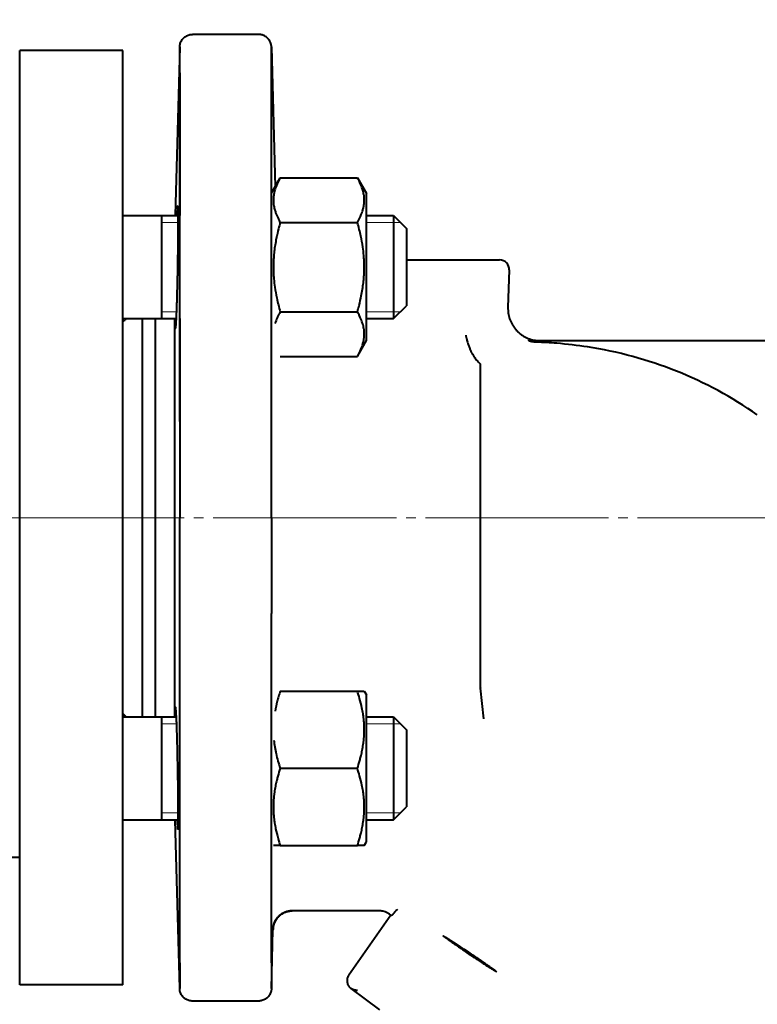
# Model space of a CAD drawing. Header units: millimetres. Extents: x -4428 to 4131, y -3615 to 4038.
# Tile 122 of 172: x 2274 to 2388, y -1772 to -1619. Entities that reach past the tile are written whole.
import ezdxf

# ---------------------------------------------------------------- set-up
doc = ezdxf.new("R2010")
doc.units = ezdxf.units.MM
for name, pattern in [('K5LT_AXLED', [32.912189, 28.412189, -1.5, 1.5, -1.5]), ('K5LT_BASIC', [0]), ('K5LT_THIN', [0])]:
    doc.linetypes.add(name, pattern=pattern)
doc.layers.add('Системный слой', color=7, linetype='Continuous')
doc.styles.add('KDIMTEXTSTYLE', font='GOST_AU.SHX', dxfattribs={"width": 0.96, "oblique": 15, "height": 5})
doc.dimstyles.new('KDIMSTYLE (1.00)', dxfattribs={"dimtxt": 5, "dimasz": 1, "dimexe": 2, "dimexo": 0, "dimgap": 1, "dimtad": 1, "dimtxsty": 'KDIMTEXTSTYLE', "dimsah": 1, "dimcen": 0, "dimdle": 1, "dimadec": 0, "dimazin": 0, "dimtfac": 0.667, "dimtmove": 0, "dimatfit": 3, "dimfxl": 1, "dimtvp": 1, "dimtolj": 1, "dimtzin": 0, "dimarcsym": 0})

# ---------------------------------------------------------------- blocks, each defined once
blk = doc.blocks.new('KDIMARROW_01')
at = {"layer": 'Системный слой'}
blk.add_hatch(color=0, dxfattribs=at).paths.add_polyline_path([(-5, -0.66), (0, 0), (-5, 0.66), (-4.5, 0)])
at = {"layer": 'Системный слой', "color": 0, "linetype": 'K5LT_THIN', "lineweight": 20}
for p, q in [((-4.5, 0), (-5, 0.66)), ((-5, 0.66), (0, 0)), ((0, 0), (-5, -0.66)), ((-5, -0.66), (-4.5, 0)), ((0, 0), (-1, 0))]:
    blk.add_line(p, q, dxfattribs=at)
blk = doc.blocks.new('U21')
at = {"layer": 'Системный слой', "color": 150, "linetype": 'K5LT_BASIC', "lineweight": 40, "true_color": 0x0080ff}
for p, q in [((2310.7, -1621.07), (2300.46, -1621.07)), ((2273.64, -1768.57), (2273.64, -1623.57)), ((2289.64, -1623.57), (2273.64, -1623.57)), ((2289.64, -1768.57), (2289.64, -1623.57)), ((2298.46, -1623.02), (2297.77, -1649.18)), ((2298.46, -1625.28), (2298.46, -1623.02)), ((2312.69, -1623.02), (2313.26, -1644.71)), ((2298.46, -1627.02), (2298.46, -1649.18)), ((2312.7, -1681.24), (2312.7, -1627.01)), ((2312.7, -1645.69), (2314.06, -1643.33)), ((2314.06, -1643.33), (2326.03, -1643.33)), ((2326.03, -1643.33), (2327.44, -1645.78)), ((2327.44, -1668.58), (2327.44, -1645.78)), ((2289.64, -1649.07), (2289.75, -1649.18)), ((2289.64, -1649.18), (2298.23, -1649.18)), ((2295.64, -1649.18), (2295.64, -1665.18)), ((2327.44, -1649.18), (2331.64, -1649.18)), ((2331.64, -1649.18), (2331.64, -1665.18)), ((2331.64, -1649.18), (2333.64, -1651.18)), ((2314.06, -1650.25), (2326.03, -1650.25)), ((2333.64, -1651.18), (2333.64, -1663.18)), ((2333.64, -1656.07), (2334.64, -1656.07)), ((2334.64, -1656.07), (2348.09, -1656.07)), ((2349.59, -1657.63), (2349.39, -1663.43)), ((2331.64, -1665.18), (2333.64, -1663.18)), ((2289.64, -1665.18), (2297.95, -1665.18)), ((2292.64, -1665.18), (2292.64, -1726.96)), ((2294.64, -1665.18), (2294.64, -1726.96)), ((2297.64, -1665.18), (2297.64, -1696.07)), ((2298.46, -1665.18), (2298.46, -1681.14)), ((2314.06, -1664.11), (2326.03, -1664.11)), ((2327.44, -1665.18), (2331.64, -1665.18)), ((2326.03, -1671.04), (2327.44, -1668.58)), ((2352.69, -1668.57), (2439.3, -1668.57)), ((2314.06, -1671.04), (2326.03, -1671.04)), ((2314.06, -1671.04), (2314.06, -1671.04)), ((2345.14, -1722.49), (2345.14, -1672.4)), ((2298.46, -1681.13), (2298.46, -1696.07)), ((2312.69, -1696.07), (2312.7, -1681.24)), ((2297.64, -1696.07), (2297.64, -1726.96)), ((2312.7, -1765.13), (2312.7, -1710.91)), ((2314.06, -1722.96), (2326.03, -1722.96)), ((2326.03, -1722.96), (2327.1, -1722.96)), ((2327.1, -1722.96), (2327.44, -1723.56)), ((2345.14, -1722.49), (2345.14, -1722.5)), ((2345.66, -1727.3), (2345.14, -1722.5)), ((2327.44, -1746.36), (2327.44, -1723.56)), ((2289.64, -1726.96), (2297.95, -1726.96)), ((2295.64, -1726.96), (2295.64, -1742.96)), ((2327.44, -1726.96), (2331.64, -1726.96)), ((2331.64, -1726.96), (2331.64, -1742.96)), ((2331.64, -1726.96), (2333.64, -1728.96)), ((2333.64, -1728.96), (2333.64, -1740.96)), ((2314.06, -1734.96), (2326.03, -1734.96)), ((2331.64, -1742.96), (2333.64, -1740.96)), ((2289.64, -1743.07), (2289.75, -1742.96)), ((2289.64, -1742.96), (2298.23, -1742.96)), ((2298.46, -1769.13), (2297.77, -1742.96)), ((2327.44, -1742.96), (2331.64, -1742.96)), ((2327.1, -1746.96), (2327.44, -1746.36)), ((2314.06, -1746.96), (2312.99, -1746.96)), ((2314.06, -1746.96), (2326.03, -1746.96)), ((2327.1, -1746.96), (2326.03, -1746.96)), ((2273.64, -1748.82), (2265.06, -1748.82)), ((2318.02, -1757.07), (2315.93, -1757.07)), ((2326.56, -1757.07), (2318.02, -1757.07)), ((2329.35, -1757.07), (2326.56, -1757.07)), ((2331.22, -1757.72), (2324.69, -1767.05)), ((2331.33, -1757.82), (2331.3, -1757.8)), ((2312.69, -1769.13), (2312.93, -1760)), ((2298.46, -1765.13), (2298.46, -1769.13)), ((2312.7, -1765.13), (2312.69, -1769.13)), ((2289.64, -1768.57), (2273.64, -1768.57)), ((2325.02, -1769.12), (2329.48, -1772.41)), ((2310.7, -1771.07), (2300.46, -1771.07))]:
    blk.add_line(p, q, dxfattribs=at)
at = {"layer": 'Системный слой', "color": 7, "linetype": 'K5LT_THIN', "lineweight": 20}
for p, q in [((2295.64, -1650.27), (2298.23, -1650.27)), ((2327.44, -1650.27), (2331.64, -1650.27)), ((2331.64, -1650.27), (2332.73, -1650.27)), ((2295.64, -1664.1), (2298, -1664.1)), ((2327.44, -1664.1), (2331.64, -1664.1)), ((2331.64, -1664.1), (2332.73, -1664.1)), ((2295.64, -1728.05), (2298, -1728.05)), ((2327.44, -1728.05), (2331.64, -1728.05)), ((2331.64, -1728.05), (2332.73, -1728.05)), ((2295.64, -1741.88), (2298.23, -1741.88)), ((2327.44, -1741.88), (2331.64, -1741.88)), ((2331.64, -1741.88), (2332.73, -1741.88))]:
    blk.add_line(p, q, dxfattribs=at)
at = {"layer": 'Системный слой', "color": 30, "linetype": 'K5LT_AXLED', "lineweight": 20, "true_color": 0xff8000}
blk.add_line((2496.64, -1696.07), (1839.64, -1696.07), dxfattribs=at)
at = {"layer": 'Системный слой', "color": 150, "linetype": 'K5LT_BASIC', "lineweight": 40, "true_color": 0x0080ff}
for centre, radius, start, end in [((2894.64, -1929.07), 1165.5, 324.91013, 167.2024), ((2894.64, -1929.07), 1165, 88.52441, 167.19534), ((2348.09, -1657.57), 1.5, 358, 90), ((2352.38, -1731.07), 62.21, 55, 81.3503), ((2329.35, -1760.07), 3, 78.3397, 90), ((2329.35, -1760.07), 3, 49.3585, 78.3397)]:
    blk.add_arc(centre, radius, start, end, dxfattribs=at)
for points, knots in [([(2298.46, -1681.13), (2298.46, -1680.57), (2298.46, -1680.01), (2298.46, -1677.02), (2298.46, -1674.64), (2298.46, -1669.85), (2298.46, -1667.53), (2298.46, -1664.81), (2298.46, -1664.46), (2298.46, -1663.94), (2298.46, -1663.79), (2298.46, -1660.67), (2298.46, -1657.82), (2298.46, -1653.41), (2298.46, -1651.85), (2298.46, -1649.89), (2298.46, -1649.55), (2298.46, -1648.4), (2298.46, -1647.67), (2298.46, -1644.27), (2298.46, -1641.78), (2298.46, -1637.11), (2298.46, -1634.99), (2298.46, -1631.16), (2298.46, -1629.46), (2298.46, -1626.94), (2298.46, -1626.15), (2298.46, -1625.02), (2298.46, -1624.86), (2298.46, -1623.84), (2298.46, -1623.33), (2298.46, -1623.11), (2298.46, -1623.09), (2298.46, -1623.08), (2298.46, -1623.07), (2298.46, -1623.07), (2298.46, -1623.07), (2298.46, -1623.07), (2298.46, -1623.07), (2298.46, -1623.07), (2298.46, -1623.07), (2298.46, -1623.07), (2298.46, -1623.07), (2298.46, -1623.06), (2298.46, -1623.06), (2298.46, -1623.05), (2298.46, -1623.04), (2298.46, -1623.02), (2298.46, -1623.01), (2298.46, -1622.96), (2298.46, -1622.94), (2298.47, -1622.85), (2298.47, -1622.8), (2298.5, -1622.66), (2298.52, -1622.57), (2298.57, -1622.39), (2298.61, -1622.31), (2298.69, -1622.14), (2298.73, -1622.05), (2298.84, -1621.89), (2298.9, -1621.82), (2299.02, -1621.68), (2299.09, -1621.61), (2299.24, -1621.48), (2299.32, -1621.43), (2299.48, -1621.33), (2299.56, -1621.28), (2299.74, -1621.2), (2299.83, -1621.17), (2300.01, -1621.12), (2300.1, -1621.1), (2300.28, -1621.08), (2300.37, -1621.07), (2300.46, -1621.07)], [9.470444, 9.470444, 9.470444, 9.470444, 10.556639, 10.556639, 15.258204, 15.258204, 20.053622, 20.053622, 20.809021, 20.809021, 21.13837, 21.13837, 27.380683, 27.380683, 31.099438, 31.099438, 31.979309, 31.979309, 33.853055, 33.853055, 40.684076, 40.684076, 47.685555, 47.685555, 54.975949, 54.975949, 60.719759, 60.719759, 62.396409, 62.396409, 69.945194, 69.945194, 71.393635, 71.393635, 71.867235, 71.867235, 71.985635, 71.985635, 72.015235, 72.015235, 72.022635, 72.022635, 72.030035, 72.030035, 72.037435, 72.037435, 72.050385, 72.050385, 72.076284, 72.076284, 72.128083, 72.128083, 72.23168, 72.23168, 72.403172, 72.403172, 72.578369, 72.578369, 72.756215, 72.756215, 72.936341, 72.936341, 73.117787, 73.117787, 73.299348, 73.299348, 73.47982, 73.47982, 73.658037, 73.658037, 73.832882, 73.832882, 74, 74, 74, 74]), ([(2312.69, -1623.02), (2312.69, -1623.01), (2312.69, -1623), (2312.69, -1622.96), (2312.69, -1622.94), (2312.68, -1622.85), (2312.68, -1622.8), (2312.65, -1622.66), (2312.63, -1622.57), (2312.58, -1622.39), (2312.54, -1622.31), (2312.46, -1622.14), (2312.42, -1622.05), (2312.31, -1621.89), (2312.26, -1621.82), (2312.13, -1621.67), (2312.06, -1621.61), (2311.91, -1621.48), (2311.83, -1621.43), (2311.67, -1621.33), (2311.59, -1621.28), (2311.41, -1621.2), (2311.32, -1621.17), (2311.16, -1621.13), (2311.08, -1621.11), (2310.98, -1621.09), (2310.95, -1621.09), (2310.91, -1621.09), (2310.9, -1621.08), (2310.88, -1621.08), (2310.87, -1621.08), (2310.86, -1621.08), (2310.86, -1621.08), (2310.85, -1621.08), (2310.85, -1621.08), (2310.84, -1621.08), (2310.83, -1621.08), (2310.83, -1621.08), (2310.82, -1621.08), (2310.81, -1621.08), (2310.81, -1621.08), (2310.79, -1621.08), (2310.78, -1621.08), (2310.76, -1621.07), (2310.75, -1621.07), (2310.72, -1621.07), (2310.71, -1621.07), (2310.7, -1621.07)], [60.372808, 60.372808, 60.372808, 60.372808, 60.388555, 60.388555, 60.431954, 60.431954, 60.51875, 60.51875, 60.66202, 60.66202, 60.808596, 60.808596, 60.957929, 60.957929, 61.10911, 61.10911, 61.261172, 61.261172, 61.413114, 61.413114, 61.563924, 61.563924, 61.712967, 61.712967, 61.836145, 61.836145, 61.878835, 61.878835, 61.900112, 61.900112, 61.910732, 61.910732, 61.916932, 61.916932, 61.923132, 61.923132, 61.929332, 61.929332, 61.935532, 61.935532, 61.944674, 61.944674, 61.957661, 61.957661, 61.978783, 61.978783, 62, 62, 62, 62]), ([(2312.7, -1627.01), (2312.7, -1626.77), (2312.7, -1626.33), (2312.7, -1625.77), (2312.7, -1625.33), (2312.7, -1624.96), (2312.69, -1624.57), (2312.69, -1624.17), (2312.69, -1623.79), (2312.69, -1623.53), (2312.69, -1623.32), (2312.69, -1623.16), (2312.69, -1623.05), (2312.69, -1623.02), (2312.69, -1623.02)], [0, 0, 0, 0, 1.394092, 2.629374, 3.67671, 4.5361, 5.463, 6.945649, 8.410204, 9.780228, 10.760473, 12.088469, 13.556262, 15, 15, 15, 15]), ([(2314.06, -1643.33), (2313.91, -1643.6), (2313.67, -1644.04), (2313.42, -1644.63), (2313.28, -1645.03), (2313.17, -1645.41), (2313.08, -1645.8), (2313.01, -1646.25), (2312.99, -1646.67), (2312.99, -1647.07), (2313.03, -1647.46), (2313.09, -1647.84), (2313.19, -1648.26), (2313.37, -1648.85), (2313.67, -1649.54), (2313.94, -1650.04), (2314.06, -1650.25)], [0, 0, 0, 0, 2.031977, 3.339718, 4.35691, 4.982864, 6.146734, 7.197334, 8.231074, 9.204643, 10.126104, 11.032386, 11.927409, 13.242826, 15.356581, 17, 17, 17, 17]), ([(2326.03, -1650.25), (2326.18, -1649.99), (2326.42, -1649.54), (2326.67, -1648.95), (2326.81, -1648.55), (2326.92, -1648.17), (2327.01, -1647.78), (2327.08, -1647.33), (2327.1, -1646.91), (2327.09, -1646.51), (2327.06, -1646.12), (2327, -1645.75), (2326.9, -1645.32), (2326.71, -1644.73), (2326.42, -1644.04), (2326.15, -1643.54), (2326.03, -1643.33)], [0, 0, 0, 0, 2.031977, 3.339718, 4.35691, 4.982864, 6.146734, 7.197334, 8.231074, 9.204643, 10.126104, 11.032386, 11.927409, 13.242826, 15.356581, 17, 17, 17, 17]), ([(2297.82, -1666.68), (2297.83, -1666.68), (2297.84, -1666.65), (2297.86, -1666.54), (2297.88, -1666.37), (2297.89, -1666.17), (2297.91, -1665.9), (2297.93, -1665.64), (2297.94, -1665.35), (2297.96, -1665.04), (2297.97, -1664.71), (2297.99, -1664.33), (2298.01, -1663.91), (2298.02, -1663.46), (2298.04, -1662.91), (2298.06, -1662.25), (2298.08, -1661.44), (2298.1, -1660.64), (2298.12, -1659.8), (2298.14, -1658.87), (2298.16, -1657.77), (2298.18, -1656.59), (2298.2, -1655.4), (2298.21, -1654.24), (2298.22, -1653.13), (2298.23, -1652.08), (2298.23, -1651.11), (2298.23, -1650.24), (2298.23, -1649.48), (2298.23, -1648.89), (2298.22, -1648.47), (2298.21, -1648.21), (2298.21, -1648.04), (2298.2, -1647.92), (2298.19, -1647.8), (2298.18, -1647.71), (2298.17, -1647.68), (2298.17, -1647.68)], [0, 0, 0, 0, 1.147015, 2.329482, 2.934573, 4.15871, 4.960718, 5.742574, 6.502668, 7.221192, 7.95308, 8.699819, 9.488234, 10.277239, 11.065443, 12.205436, 13.345175, 14.611423, 15.539851, 16.749976, 18.241338, 19.760723, 21.280059, 22.799347, 24.318603, 25.837826, 27.357032, 28.87622, 30.395407, 31.88667, 33.096825, 34.02547, 34.673296, 35.29269, 35.870654, 36.970337, 38, 38, 38, 38]), ([(2298.17, -1647.68), (2298.16, -1647.68), (2298.15, -1647.72), (2298.13, -1647.89), (2298.11, -1648.14), (2298.09, -1648.45), (2298.07, -1648.81), (2298.06, -1649.05), (2298.06, -1649.18)], [0, 0, 0, 0, 1.911631, 3.442566, 4.942127, 6.661739, 7.752128, 9, 9, 9, 9]), ([(2314.06, -1650.25), (2313.97, -1650.58), (2313.74, -1651.4), (2313.4, -1652.9), (2313.15, -1654.41), (2313.05, -1655.57), (2313.01, -1656.22), (2313, -1656.64), (2312.99, -1656.99), (2312.99, -1657.37), (2313, -1657.85), (2313.02, -1658.42), (2313.08, -1659.24), (2313.22, -1660.43), (2313.47, -1661.78), (2313.77, -1663.04), (2313.96, -1663.76), (2314.06, -1664.11)], [0, 0, 0, 0, 3.152296, 8.024027, 14.430358, 17.4743, 18.996271, 20.518242, 21.409855, 22.301468, 24.084694, 25.867919, 27.651145, 31.792504, 37.072525, 40.536262, 44, 44, 44, 44]), ([(2326.03, -1664.11), (2326.12, -1663.79), (2326.34, -1662.96), (2326.69, -1661.46), (2326.93, -1659.96), (2327.04, -1658.79), (2327.08, -1658.14), (2327.09, -1657.72), (2327.1, -1657.37), (2327.1, -1656.99), (2327.09, -1656.52), (2327.06, -1655.95), (2327, -1655.13), (2326.87, -1653.94), (2326.62, -1652.59), (2326.32, -1651.32), (2326.13, -1650.61), (2326.03, -1650.25)], [0, 0, 0, 0, 3.152296, 8.024027, 14.430358, 17.4743, 18.996271, 20.518242, 21.409855, 22.301468, 24.084694, 25.867919, 27.651145, 31.792504, 37.072525, 40.536262, 44, 44, 44, 44]), ([(2290.14, -1665.18), (2290.05, -1665.3), (2289.89, -1665.46), (2289.71, -1665.6), (2289.64, -1665.64)], [0, 0, 0, 0, 3.204545, 5, 5, 5, 5]), ([(2297.74, -1665.18), (2297.75, -1665.41), (2297.75, -1665.8), (2297.77, -1666.21), (2297.78, -1666.49), (2297.8, -1666.65), (2297.81, -1666.68), (2297.82, -1666.68)], [0, 0, 0, 0, 1.845687, 3.617645, 4.950529, 6.512077, 8, 8, 8, 8]), ([(2314.06, -1664.11), (2313.97, -1664.28), (2313.8, -1664.58), (2313.51, -1665.19), (2313.34, -1665.64), (2313.24, -1665.94)], [0, 0, 0, 0, 1.658624, 3.023598, 6, 6, 6, 6]), ([(2326.03, -1671.04), (2326.18, -1670.77), (2326.42, -1670.32), (2326.67, -1669.74), (2326.81, -1669.34), (2326.92, -1668.95), (2327.01, -1668.56), (2327.08, -1668.12), (2327.1, -1667.69), (2327.09, -1667.29), (2327.06, -1666.9), (2327, -1666.53), (2326.9, -1666.1), (2326.71, -1665.51), (2326.42, -1664.83), (2326.15, -1664.33), (2326.03, -1664.11)], [0, 0, 0, 0, 2.031977, 3.339718, 4.35691, 4.982864, 6.146734, 7.197334, 8.231074, 9.204643, 10.126104, 11.032386, 11.927409, 13.242826, 15.356581, 17, 17, 17, 17]), ([(2342.85, -1667.73), (2342.85, -1667.77), (2342.86, -1667.86), (2342.89, -1668), (2342.92, -1668.13), (2342.95, -1668.27), (2342.99, -1668.44), (2343.06, -1668.7), (2343.15, -1669), (2343.28, -1669.4), (2343.43, -1669.8), (2343.62, -1670.22), (2343.82, -1670.6), (2344.04, -1670.96), (2344.28, -1671.31), (2344.59, -1671.72), (2344.83, -1671.96), (2344.99, -1672.11)], [0, 0, 0, 0, 0.469671, 0.937713, 1.402205, 1.860509, 2.315782, 3.201875, 4.555138, 5.534789, 7.426315, 8.990878, 10.281675, 11.954509, 13.651502, 15.120934, 18, 18, 18, 18]), ([(2353.78, -1668.84), (2353.7, -1668.83), (2353.56, -1668.83), (2353.33, -1668.8), (2353.16, -1668.77), (2353, -1668.74), (2352.9, -1668.71), (2352.81, -1668.68), (2352.74, -1668.66), (2352.68, -1668.63), (2352.65, -1668.61), (2352.64, -1668.59), (2352.64, -1668.59), (2352.64, -1668.58), (2352.64, -1668.58), (2352.65, -1668.58), (2352.66, -1668.58), (2352.67, -1668.57), (2352.69, -1668.57), (2352.69, -1668.57)], [0, 0, 0, 0, 2.979523, 5.665468, 8.603953, 10.029675, 11.937505, 12.883848, 14.350358, 15.59016, 16.753113, 17.230205, 17.699587, 18.10285, 18.329432, 18.572926, 18.796969, 19.371533, 20, 20, 20, 20]), ([(2361.74, -1669.57), (2360.15, -1669.33), (2357.5, -1669.01), (2354.84, -1668.86), (2353.78, -1668.84)], [0, 0, 0, 0, 3.007699, 5, 5, 5, 5]), ([(2345.14, -1672.4), (2345.14, -1672.36), (2345.14, -1672.31), (2345.1, -1672.22), (2345.05, -1672.16), (2345.01, -1672.12), (2344.99, -1672.11)], [0, 0, 0, 0, 2.486607, 4.021031, 6.000622, 7, 7, 7, 7]), ([(2312.69, -1696.07), (2312.69, -1697.28), (2312.69, -1699.43), (2312.69, -1702.29), (2312.7, -1704.62), (2312.7, -1706.68), (2312.7, -1708.77), (2312.7, -1710.19), (2312.7, -1710.91)], [0, 0, 0, 0, 2.170739, 3.897295, 5.179669, 6.390348, 7.663792, 9, 9, 9, 9]), ([(2300.46, -1771.07), (2300.41, -1771.07), (2300.36, -1771.07), (2300.26, -1771.06), (2300.22, -1771.06), (2300.08, -1771.04), (2299.99, -1771.02), (2299.81, -1770.97), (2299.73, -1770.94), (2299.55, -1770.86), (2299.47, -1770.82), (2299.31, -1770.72), (2299.23, -1770.66), (2299.09, -1770.54), (2299.02, -1770.47), (2298.89, -1770.32), (2298.83, -1770.25), (2298.73, -1770.09), (2298.68, -1770), (2298.6, -1769.83), (2298.57, -1769.74), (2298.51, -1769.56), (2298.49, -1769.47), (2298.47, -1769.35), (2298.47, -1769.32), (2298.46, -1769.24), (2298.46, -1769.19), (2298.46, -1769.13), (2298.46, -1769.12), (2298.46, -1769.1), (2298.46, -1769.09), (2298.46, -1769.07), (2298.46, -1769.07), (2298.46, -1769.07), (2298.46, -1769.07), (2298.46, -1769.07), (2298.46, -1769.07), (2298.46, -1769.07), (2298.46, -1769.07), (2298.46, -1769.07), (2298.46, -1769.07), (2298.46, -1769.07), (2298.46, -1769.07), (2298.46, -1769.07), (2298.46, -1769.07), (2298.46, -1769.07), (2298.46, -1769.07), (2298.46, -1769.05), (2298.46, -1769.04), (2298.46, -1769), (2298.46, -1768.95), (2298.46, -1768.77), (2298.46, -1768.59), (2298.46, -1767.86), (2298.46, -1767.13), (2298.46, -1765.05), (2298.46, -1763.62), (2298.46, -1760.21), (2298.46, -1758.23), (2298.46, -1753.81), (2298.46, -1751.42), (2298.46, -1746.95), (2298.46, -1744.94), (2298.46, -1742.62), (2298.46, -1742.25), (2298.46, -1741.45), (2298.46, -1741.02), (2298.46, -1737.78), (2298.46, -1734.83), (2298.46, -1730.5), (2298.46, -1729.27), (2298.46, -1727.69), (2298.46, -1727.33), (2298.46, -1725.56), (2298.46, -1724.14), (2298.46, -1719.73), (2298.46, -1716.63), (2298.46, -1712.68), (2298.46, -1711.85), (2298.46, -1711.02)], [0, 0, 0, 0, 0.070788, 0.070788, 0.141577, 0.141577, 0.276103, 0.276103, 0.413595, 0.413595, 0.553235, 0.553235, 0.694213, 0.694213, 0.836286, 0.836286, 0.978499, 0.978499, 1.119906, 1.119906, 1.259592, 1.259592, 1.396639, 1.396639, 1.444239, 1.444239, 1.513361, 1.513361, 1.530642, 1.530642, 1.547922, 1.547922, 1.553722, 1.553722, 1.559522, 1.559522, 1.569475, 1.569475, 1.589382, 1.589382, 1.629196, 1.629196, 1.708824, 1.708824, 1.868079, 1.868079, 2.186589, 2.186589, 2.823609, 2.823609, 4.097649, 4.097649, 6.64573, 6.64573, 11.741891, 11.741891, 17.627694, 17.627694, 23.410618, 23.410618, 29.015333, 29.015333, 32.93093, 32.93093, 33.621988, 33.621988, 34.44233, 34.44233, 39.671467, 39.671467, 41.702854, 41.702854, 42.295364, 42.295364, 44.592196, 44.592196, 49.32261, 49.32261, 50.577437, 50.577437, 50.577437, 50.577437]), ([(2314.06, -1722.96), (2313.97, -1723.25), (2313.8, -1723.78), (2313.51, -1724.82), (2313.34, -1725.58), (2313.25, -1726.09)], [0, 0, 0, 0, 1.6811, 3.064571, 6, 6, 6, 6]), ([(2326.03, -1734.96), (2326.16, -1734.55), (2326.35, -1733.95), (2326.58, -1733.08), (2326.72, -1732.47), (2326.85, -1731.76), (2326.94, -1731.2), (2327.02, -1730.52), (2327.08, -1729.9), (2327.1, -1729.17), (2327.09, -1728.47), (2327.06, -1727.8), (2327, -1727.15), (2326.9, -1726.42), (2326.71, -1725.39), (2326.42, -1724.21), (2326.15, -1723.34), (2326.03, -1722.96)], [0, 0, 0, 0, 1.889793, 2.772286, 3.97396, 4.613199, 5.962253, 6.508307, 7.620707, 8.715255, 9.746093, 10.721757, 11.68135, 12.629021, 14.021816, 16.259909, 18, 18, 18, 18]), ([(2289.64, -1726.51), (2289.76, -1726.59), (2289.93, -1726.73), (2290.08, -1726.9), (2290.14, -1726.96)], [0, 0, 0, 0, 3.128969, 5, 5, 5, 5]), ([(2297.82, -1725.46), (2297.81, -1725.46), (2297.8, -1725.51), (2297.77, -1725.76), (2297.75, -1726.23), (2297.75, -1726.73), (2297.74, -1726.96)], [0, 0, 0, 0, 1.522458, 2.947491, 5.311403, 7, 7, 7, 7]), ([(2298.17, -1734.96), (2298.16, -1734.41), (2298.14, -1733.5), (2298.12, -1732.24), (2298.1, -1731.26), (2298.07, -1730.34), (2298.05, -1729.5), (2298.02, -1728.71), (2298, -1728.01), (2297.98, -1727.5), (2297.96, -1727.05), (2297.94, -1726.65), (2297.91, -1726.22), (2297.89, -1725.89), (2297.86, -1725.64), (2297.84, -1725.5), (2297.83, -1725.46), (2297.82, -1725.46)], [0, 0, 0, 0, 2.022992, 3.26306, 4.694879, 5.801732, 6.935165, 8.290086, 9.409373, 10.486348, 11.121915, 12.185513, 13.263497, 14.598903, 15.661225, 16.795236, 18, 18, 18, 18]), ([(2313.07, -1730.59), (2313.11, -1730.93), (2313.18, -1731.44), (2313.3, -1732.14), (2313.46, -1732.88), (2313.7, -1733.83), (2313.94, -1734.59), (2314.06, -1734.96)], [0, 0, 0, 0, 1.840855, 2.790092, 3.790845, 5.886011, 8, 8, 8, 8]), ([(2298.17, -1744.46), (2298.18, -1744.46), (2298.19, -1744.42), (2298.2, -1744.25), (2298.21, -1743.98), (2298.22, -1743.61), (2298.23, -1743.13), (2298.23, -1742.63), (2298.23, -1742.06), (2298.23, -1741.46), (2298.23, -1740.77), (2298.23, -1740.05), (2298.22, -1739.26), (2298.22, -1738.44), (2298.21, -1737.48), (2298.19, -1736.35), (2298.18, -1735.45), (2298.17, -1734.96)], [0, 0, 0, 0, 1.327955, 2.532236, 3.693, 5.000451, 6.14036, 7.39912, 8.279867, 9.386374, 10.519542, 11.510128, 12.594219, 13.794202, 14.741286, 16.249706, 18, 18, 18, 18]), ([(2314.06, -1734.96), (2313.93, -1735.37), (2313.74, -1735.98), (2313.51, -1736.85), (2313.37, -1737.46), (2313.23, -1738.17), (2313.14, -1738.73), (2313.06, -1739.41), (2313.01, -1740.03), (2312.99, -1740.76), (2312.99, -1741.46), (2313.03, -1742.13), (2313.09, -1742.77), (2313.19, -1743.51), (2313.37, -1744.53), (2313.67, -1745.72), (2313.94, -1746.59), (2314.06, -1746.96)], [0, 0, 0, 0, 1.889793, 2.772286, 3.97396, 4.613199, 5.962253, 6.508307, 7.620707, 8.715255, 9.746093, 10.721757, 11.68135, 12.629021, 14.021816, 16.259909, 18, 18, 18, 18]), ([(2326.03, -1746.96), (2326.16, -1746.55), (2326.35, -1745.95), (2326.58, -1745.08), (2326.72, -1744.47), (2326.85, -1743.76), (2326.94, -1743.2), (2327.02, -1742.52), (2327.08, -1741.9), (2327.1, -1741.17), (2327.09, -1740.47), (2327.06, -1739.8), (2327, -1739.15), (2326.9, -1738.42), (2326.71, -1737.39), (2326.42, -1736.21), (2326.15, -1735.34), (2326.03, -1734.96)], [0, 0, 0, 0, 1.889793, 2.772286, 3.97396, 4.613199, 5.962253, 6.508307, 7.620707, 8.715255, 9.746093, 10.721757, 11.68135, 12.629021, 14.021816, 16.259909, 18, 18, 18, 18]), ([(2298.06, -1742.96), (2298.06, -1743.02), (2298.06, -1743.12), (2298.07, -1743.31), (2298.08, -1743.54), (2298.1, -1743.78), (2298.12, -1744.05), (2298.14, -1744.3), (2298.15, -1744.44), (2298.17, -1744.46), (2298.17, -1744.46)], [0, 0, 0, 0, 0.677584, 1.171819, 2.245997, 3.669335, 4.894415, 7.016862, 9.514147, 11, 11, 11, 11]), ([(2315.93, -1757.07), (2315.82, -1757.07), (2315.61, -1757.09), (2315.33, -1757.13), (2315.08, -1757.19), (2314.84, -1757.28), (2314.6, -1757.38), (2314.37, -1757.5), (2314.15, -1757.65), (2313.94, -1757.82), (2313.74, -1758.02), (2313.54, -1758.24), (2313.37, -1758.5), (2313.21, -1758.78), (2313.08, -1759.1), (2312.98, -1759.42), (2312.93, -1759.73), (2312.92, -1759.91), (2312.92, -1760)], [0, 0, 0, 0, 0.964092, 1.814715, 2.640839, 3.493327, 4.437616, 5.368843, 6.397272, 7.478038, 8.674981, 9.955076, 11.343758, 12.847773, 14.441574, 16.266513, 17.782351, 19, 19, 19, 19]), ([(2312.92, -1760), (2312.92, -1759.85), (2312.95, -1759.59), (2313.04, -1759.22), (2313.15, -1758.91), (2313.29, -1758.63), (2313.44, -1758.38), (2313.62, -1758.15), (2313.81, -1757.94), (2314.01, -1757.76), (2314.22, -1757.6), (2314.44, -1757.47), (2314.66, -1757.35), (2314.88, -1757.26), (2315.11, -1757.18), (2315.35, -1757.13), (2315.58, -1757.09), (2315.77, -1757.08), (2315.89, -1757.07), (2315.93, -1757.07)], [0, 0, 0, 0, 2.238359, 4.168264, 5.763315, 7.273861, 8.699902, 10.052235, 11.325237, 12.496247, 13.601691, 14.629448, 15.60218, 16.480966, 17.34686, 18.146017, 18.986275, 19.586321, 20, 20, 20, 20]), ([(2315.93, -1757.07), (2315.93, -1757.07), (2315.93, -1757.07), (2315.93, -1757.07), (2315.93, -1757.07), (2315.93, -1757.07), (2315.93, -1757.07), (2315.93, -1757.07), (2315.93, -1757.07), (2315.93, -1757.07), (2315.93, -1757.07), (2315.93, -1757.07), (2315.93, -1757.07), (2315.93, -1757.07), (2315.93, -1757.07), (2315.93, -1757.07), (2315.93, -1757.07), (2315.93, -1757.07), (2315.93, -1757.07), (2315.93, -1757.07), (2315.93, -1757.07), (2315.93, -1757.07), (2315.93, -1757.07), (2315.93, -1757.07), (2315.93, -1757.07), (2315.93, -1757.07), (2315.93, -1757.07), (2315.93, -1757.07), (2315.93, -1757.07), (2315.93, -1757.07), (2315.93, -1757.07), (2315.93, -1757.07), (2315.93, -1757.07), (2315.93, -1757.07), (2315.93, -1757.07), (2315.93, -1757.07), (2315.93, -1757.07), (2315.92, -1757.07), (2315.92, -1757.07), (2315.91, -1757.07), (2315.9, -1757.07), (2315.88, -1757.07), (2315.86, -1757.07), (2315.82, -1757.08), (2315.79, -1757.08), (2315.71, -1757.08), (2315.66, -1757.09), (2315.49, -1757.1), (2315.38, -1757.12), (2315.14, -1757.18), (2315.01, -1757.22), (2314.75, -1757.31), (2314.63, -1757.37), (2314.38, -1757.5), (2314.26, -1757.58), (2314.03, -1757.75), (2313.93, -1757.84), (2313.73, -1758.04), (2313.63, -1758.14), (2313.46, -1758.37), (2313.38, -1758.49), (2313.24, -1758.73), (2313.18, -1758.86), (2313.08, -1759.12), (2313.04, -1759.25), (2312.98, -1759.52), (2312.96, -1759.66), (2312.94, -1759.86), (2312.94, -1759.93), (2312.93, -1760)], [16.483981, 16.483981, 16.483981, 16.483981, 24, 24, 25.500412, 25.500412, 25.985612, 25.985612, 26.113815, 26.113815, 26.242018, 26.242018, 26.274008, 26.274008, 26.305997, 26.305997, 26.337987, 26.337987, 26.348061, 26.348061, 26.353469, 26.353469, 26.358877, 26.358877, 26.365856, 26.365856, 26.372835, 26.372835, 26.377597, 26.377597, 26.378809, 26.378809, 26.382359, 26.382359, 26.388339, 26.388339, 26.406455, 26.406455, 26.442688, 26.442688, 26.507137, 26.507137, 26.630005, 26.630005, 26.874481, 26.874481, 27.362335, 27.362335, 28.336332, 28.336332, 29.533553, 29.533553, 30.752906, 30.752906, 31.987677, 31.987677, 33.230842, 33.230842, 34.477428, 34.477428, 35.721739, 35.721739, 36.956303, 36.956303, 38.174004, 38.174004, 39.368161, 39.368161, 39.972054, 39.972054, 39.972054, 39.972054]), ([(2332.25, -1756.88), (2332.21, -1756.9), (2332.15, -1756.94), (2332.07, -1757), (2332.01, -1757.04), (2331.96, -1757.1), (2331.87, -1757.18), (2331.82, -1757.24), (2331.78, -1757.29)], [0, 0, 0, 0, 2.055928, 3.05698, 4.088994, 5.169897, 6.373154, 9, 9, 9, 9]), ([(2331.78, -1757.29), (2331.77, -1757.3), (2331.75, -1757.33), (2331.72, -1757.37), (2331.69, -1757.41), (2331.65, -1757.46), (2331.6, -1757.52), (2331.55, -1757.59), (2331.49, -1757.66), (2331.43, -1757.73), (2331.37, -1757.79), (2331.34, -1757.82), (2331.33, -1757.82), (2331.33, -1757.82)], [0, 0, 0, 0, 0.406959, 0.890735, 1.644751, 2.300126, 3.395893, 4.771457, 6.24366, 8.131687, 10.496497, 12.458773, 14, 14, 14, 14]), ([(2339.33, -1760.96), (2339.33, -1760.95), (2339.36, -1760.97), (2339.5, -1761.04), (2339.71, -1761.17), (2340.01, -1761.36), (2340.4, -1761.61), (2340.87, -1761.91), (2341.46, -1762.3), (2342.18, -1762.78), (2343.01, -1763.33), (2343.88, -1763.91), (2344.68, -1764.45), (2345.38, -1764.93), (2345.95, -1765.32), (2346.35, -1765.6), (2346.69, -1765.84), (2346.98, -1766.04), (2347.25, -1766.23), (2347.45, -1766.38), (2347.58, -1766.49), (2347.63, -1766.53), (2347.63, -1766.54), (2347.63, -1766.54)], [0, 0, 0, 0, 1.167335, 2.094622, 3.283447, 4.421428, 5.503106, 6.725894, 8.009244, 9.397258, 11.101856, 12.667074, 14.161746, 15.572577, 16.834174, 17.848442, 18.520485, 19.595621, 20.516563, 21.547014, 22.613351, 23.715511, 24, 24, 24, 24]), ([(2347.63, -1766.54), (2347.62, -1766.55), (2347.59, -1766.54), (2347.5, -1766.48), (2347.39, -1766.42), (2347.26, -1766.35), (2347.11, -1766.25), (2346.91, -1766.13), (2346.64, -1765.95), (2346.35, -1765.76), (2345.99, -1765.53), (2345.6, -1765.28), (2345.16, -1764.99), (2344.71, -1764.69), (2344.04, -1764.24), (2343.34, -1763.77), (2342.65, -1763.3), (2342.15, -1762.96), (2341.66, -1762.63), (2341.24, -1762.34), (2340.9, -1762.1), (2340.59, -1761.88), (2340.3, -1761.68), (2340.06, -1761.51), (2339.88, -1761.38), (2339.72, -1761.27), (2339.55, -1761.14), (2339.42, -1761.04), (2339.34, -1760.98), (2339.33, -1760.96), (2339.33, -1760.96)], [0, 0, 0, 0, 1.411061, 2.392233, 3.390209, 4.044037, 4.692913, 5.823726, 6.822295, 7.849682, 8.894558, 10.19206, 11.179462, 12.396256, 13.635856, 16.114914, 17.354384, 18.593809, 19.833207, 21.059926, 22.067493, 22.855567, 23.980791, 25.048899, 25.726867, 26.389071, 27.499615, 28.781034, 29.841679, 31, 31, 31, 31]), ([(2324.69, -1767.05), (2324.63, -1767.13), (2324.54, -1767.29), (2324.46, -1767.52), (2324.42, -1767.75), (2324.41, -1767.97), (2324.44, -1768.2), (2324.5, -1768.43), (2324.6, -1768.63), (2324.7, -1768.8), (2324.84, -1768.96), (2324.95, -1769.06), (2325.02, -1769.12)], [0, 0, 0, 0, 1.666568, 3.001642, 4.18339, 5.482897, 6.801682, 8.118308, 9.411285, 10.530441, 11.477246, 13, 13, 13, 13]), ([(2312.69, -1769.13), (2312.69, -1769.14), (2312.69, -1769.15), (2312.69, -1769.18), (2312.69, -1769.21), (2312.68, -1769.29), (2312.68, -1769.35), (2312.65, -1769.49), (2312.63, -1769.58), (2312.58, -1769.75), (2312.54, -1769.84), (2312.46, -1770.01), (2312.42, -1770.09), (2312.31, -1770.25), (2312.25, -1770.33), (2312.13, -1770.47), (2312.06, -1770.54), (2311.91, -1770.66), (2311.83, -1770.72), (2311.67, -1770.82), (2311.59, -1770.87), (2311.41, -1770.94), (2311.32, -1770.97), (2311.14, -1771.02), (2311.05, -1771.04), (2310.87, -1771.07), (2310.78, -1771.07), (2310.7, -1771.07)], [73.031242, 73.031242, 73.031242, 73.031242, 73.0503, 73.0503, 73.102799, 73.102799, 73.207796, 73.207796, 73.381542, 73.381542, 73.559163, 73.559163, 73.740008, 73.740008, 73.922899, 73.922899, 74.106666, 74.106666, 74.290089, 74.290089, 74.472653, 74.472653, 74.653353, 74.653353, 74.831065, 74.831065, 75, 75, 75, 75]), ([(2326.03, -1769.44), (2326.01, -1769.43), (2325.98, -1769.42), (2325.94, -1769.42), (2325.89, -1769.43), (2325.82, -1769.41), (2325.76, -1769.4), (2325.71, -1769.4), (2325.67, -1769.39), (2325.63, -1769.38), (2325.57, -1769.36), (2325.5, -1769.35), (2325.43, -1769.32), (2325.36, -1769.3), (2325.31, -1769.28), (2325.26, -1769.25), (2325.22, -1769.23), (2325.18, -1769.22), (2325.15, -1769.2), (2325.13, -1769.19), (2325.1, -1769.17), (2325.08, -1769.16), (2325.06, -1769.14), (2325.04, -1769.12), (2325.03, -1769.12), (2325.02, -1769.12)], [0, 0, 0, 0, 0.820185, 1.90151, 3.197327, 4.84938, 6.274713, 7.544785, 8.324141, 9.3189, 10.62939, 12.525778, 14.428608, 16.173824, 17.704327, 19.079504, 20.182984, 21.134353, 21.935518, 22.796608, 23.538113, 24.206348, 24.764147, 25.365348, 26, 26, 26, 26])]:
    blk.add_open_spline(points, degree=3, knots=knots, dxfattribs=at)
blk.add_rational_spline([(2349.39, -1663.43), (2349.23, -1668.07), (2353.84, -1668.57)], [0.999989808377, 0.721549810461, 0.96919676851], degree=2, dxfattribs=at)
for points in [[(2298.46, -1711.01), (2298.46, -1709.38), (2298.46, -1706.08), (2298.46, -1701.09), (2298.46, -1697.74), (2298.46, -1696.07)], [(2312.92, -1760), (2312.92, -1760.01), (2312.93, -1759.99), (2312.93, -1760.03), (2312.94, -1759.93), (2312.93, -1760)], [(2312.93, -1760), (2312.93, -1760.06), (2312.93, -1760.11), (2312.93, -1760.04), (2312.92, -1760), (2312.92, -1760)]]:
    blk.add_open_spline(points, degree=3, dxfattribs=at)

msp = doc.modelspace()

# ---------------------------------------------------------------- block references
at = {"layer": 'Системный слой'}
msp.add_blockref('U21', (0, 0), dxfattribs=at)

# ---------------------------------------------------------------- dimensions: what is measured, and where the dimension line sits
at = {"layer": 'Системный слой', "color": 7}
msp.add_linear_dim(base=(4059.644, -3613.025), p1=(1328.644, -1343.367), p2=(4059.644, -1929.074), location=(2694.144, -3613.025), text='\\H75.0;\\W0.965;\\Q15;\\H75.0;\\W0.965;\\Q15;\\Q15;2730', dimstyle='KDIMSTYLE (1.00)', override={"dimexo": 0, "dimblk1": 'KDIMARROW_01', "dimblk2": 'KDIMARROW_01', "dimse1": 0, "dimse2": 0, "dimclrt": 7, "dimtolj": 1}, dxfattribs=at).render()

doc.saveas('drawing.dxf')
